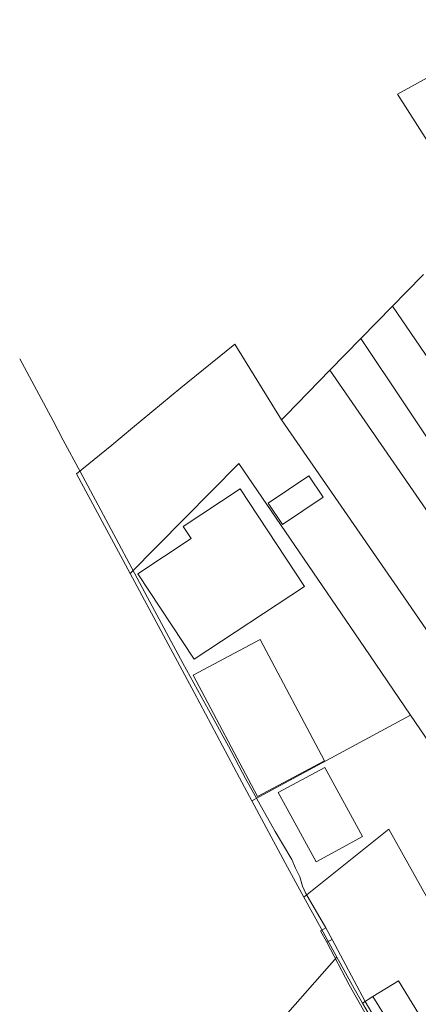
# Model space of a CAD drawing. Header units: metres. Extents: x 117922 to 130630, y 447724 to 454087.
# Tile 9 of 61: x 124096 to 124172, y 450006 to 450194. Entities that reach past the tile are written whole.
import ezdxf

# ---------------------------------------------------------------- set-up
doc = ezdxf.new("R2010")
doc.units = ezdxf.units.M
for name, color, linetype, lineweight in [('B01', 8, 'Continuous', 0), ('B04', 8, 'Continuous', 0), ('B14', 8, 'Continuous', 0), ('G01', 8, 'Continuous', 0), ('W00', 8, 'Continuous', 0)]:
    doc.layers.add(name, color=color, linetype=linetype, lineweight=lineweight)

msp = doc.modelspace()

# ---------------------------------------------------------------- linework, layer by layer
at = {"layer": 'B01', "flags": 128}
for points in [[(124156.64, 450035.87), (124161.03, 450038.26), (124153.85, 450051.42), (124145.02, 450046.65), (124147.4, 450042.25)], [(124156.64, 450035.87), (124152.2, 450033.44), (124147.4, 450042.25)], [(124173.07, 450002.35), (124167.87, 450010.84), (124163.03, 450007.87), (124167.86, 450000)]]:
    msp.add_lwpolyline(points, dxfattribs=at)
at = {"layer": 'B04', "flags": 128}
for points in [[(124153.07, 450020.33), (124154.24, 450018.19)], [(124154.05, 450020.93), (124155.26, 450018.7)]]:
    msp.add_lwpolyline(points, dxfattribs=at)
at = {"layer": 'B14', "flags": 128}
for points in [[(124153.58, 450102.8), (124145.84, 450097.59), (124143.11, 450101.65), (124150.85, 450106.86), (124153.58, 450102.8)], [(124129.05, 450071.99), (124118.32, 450088.24), (124128.45, 450094.92), (124126.93, 450097.23), (124137.76, 450104.38), (124150, 450085.82), (124129.05, 450071.99)], [(124141.57, 450075.71), (124153.81, 450052.69), (124141.07, 450045.91), (124128.82, 450068.93), (124141.57, 450075.71)]]:
    msp.add_lwpolyline(points, dxfattribs=at)
at = {"layer": 'G01', "flags": 128}
for points in [[(124210.54, 450203.03), (124167.72, 450179.43)], [(124167.72, 450179.43), (124182.9, 450155.58)], [(124166.73, 450139.1), (124169.32, 450141.77), (124172.62, 450145.12)], [(124160.72, 450132.95), (124166.73, 450139.1)], [(124166.73, 450139.1), (124179.84, 450119.92), (124192.27, 450100.96)], [(124136.75, 450131.87), (124132.15, 450128.16), (124126.49, 450123.59), (124117.31, 450115.98), (124113.37, 450112.7), (124106.65, 450107.2)], [(124136.75, 450131.87), (124145.66, 450117.52)], [(124154.85, 450126.93), (124160.72, 450132.95)], [(124160.72, 450132.95), (124185.75, 450095.48), (124209.54, 450060.15)], [(124145.66, 450117.52), (124146.49, 450118.36), (124154.85, 450126.93)], [(124154.85, 450126.93), (124173.09, 450100.48), (124193.63, 450070.67), (124206.19, 450052.46)], [(124145.66, 450117.52), (124168.92, 450083.83), (124190.99, 450051.63), (124201.09, 450037.09)], [(124116.88, 450088.25), (124137.5, 450109.21)], [(124137.5, 450109.21), (124161.44, 450074.22), (124170.16, 450061.38)], [(124106.65, 450107.2), (124116.88, 450088.25)], [(124116.88, 450088.25), (124129.02, 450065.68), (124137.65, 450049.44), (124140, 450045.06)], [(124140, 450045.06), (124144.55, 450047.53), (124153.37, 450052.29), (124170.16, 450061.38)], [(124170.16, 450061.38), (124178.9, 450048.53), (124185.34, 450036.77), (124194.3, 450019.93)], [(124140, 450045.06), (124146.39, 450033.15), (124149.91, 450026.75)], [(124149.91, 450026.75), (124166.06, 450039.66), (124175.99, 450021.87), (124187.28, 450001.86)], [(124149.91, 450026.75), (124153.19, 450020.79), (124156.17, 450015.36)], [(124142.64, 450000), (124156.17, 450015.36)], [(124156.17, 450015.36), (124159.45, 450009.38), (124161.02, 450006.61)], [(124161.02, 450006.61), (124163.03, 450007.87), (124167.87, 450010.84), (124173.07, 450002.35), (124172.81, 450002.2), (124174.28, 450000)], [(124161.02, 450006.61), (124164.9, 450000)]]:
    msp.add_lwpolyline(points, dxfattribs=at)
at = {"layer": 'W00', "flags": 128}
for points in [[(124095.86, 450129.06), (124102.25, 450117.3), (124104.13, 450113.65), (124107.33, 450107.68), (124110.78, 450101.27), (124116.68, 450090.25), (124120.16, 450083.69), (124126.9, 450071.25), (124131.78, 450062.35), (124135.53, 450055.47), (124138.81, 450049.31), (124141.29, 450044.87), (124144.43, 450039.23), (124147.62, 450033.93), (124148.3, 450032.29), (124149.1, 450030.59)], [(124149.1, 450030.59), (124149.61, 450028.85), (124150.29, 450027.47), (124154.05, 450020.93)], [(124154.05, 450020.93), (124153.07, 450020.33)], [(124154.24, 450018.19), (124155.26, 450018.7)], [(124164.22, 450000), (124158.47, 450010.09), (124154.24, 450018.19)], [(124155.26, 450018.7), (124161.51, 450006.95), (124165.58, 450000)]]:
    msp.add_lwpolyline(points, dxfattribs=at)

doc.saveas('drawing.dxf')
